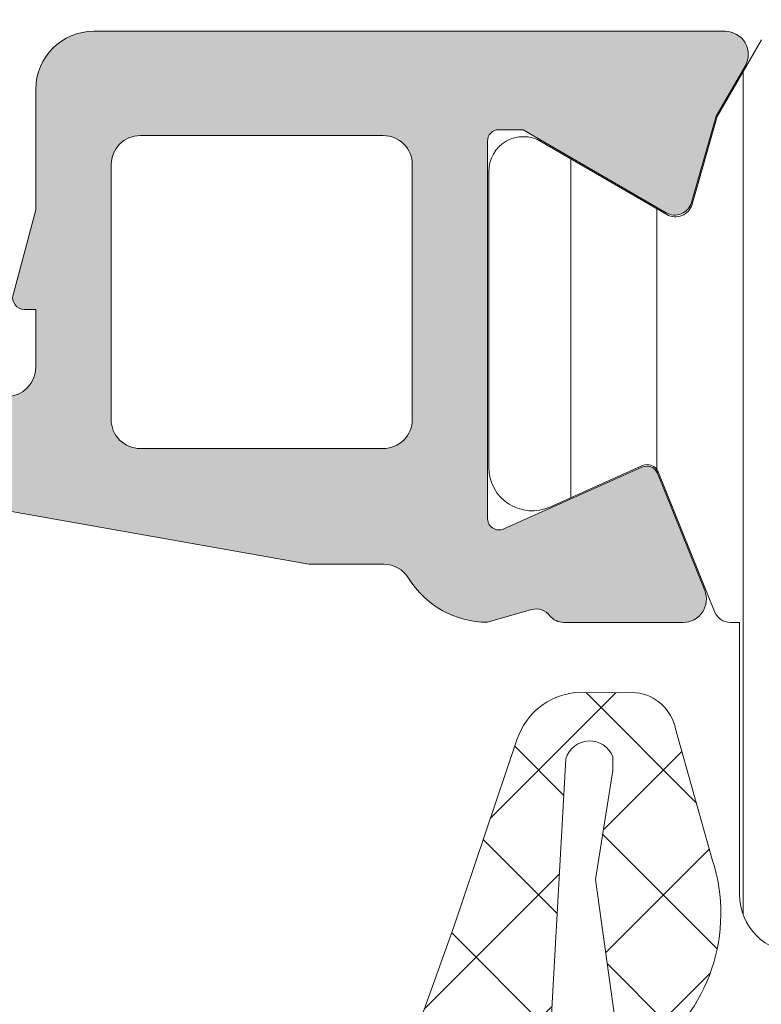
# Model space of a CAD drawing. Header units: millimetres. Extents: x 144573 to 336993, y 74252 to 247042.
# Tile 28 of 256: x 146744 to 146757, y 180509 to 180526. Entities that reach past the tile are written whole.
import ezdxf

# ---------------------------------------------------------------- set-up
doc = ezdxf.new("R2010")
doc.units = ezdxf.units.MM
doc.layers.add('FASÁDA DETAILNÍ', color=255, linetype='Continuous', lineweight=0)
pattern_1 = [(135, (147661.4800355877, 196355.2586091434), (-1.077630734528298, -1.077630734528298), []), (225, (147661.4800355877, 196355.2586091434), (1.077630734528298, -1.077630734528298), [])]

msp = doc.modelspace()

# ---------------------------------------------------------------- hatches: boundary and pattern name
at = {"layer": 'FASÁDA DETAILNÍ'}
h = msp.add_hatch(dxfattribs=at)
h.set_pattern_fill('ANSI37', color=256, scale=0.625, angle=90, style=0)
h.set_pattern_definition([(135, (147661.4800355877, 196355.2586091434), (-1.403165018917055, -1.403165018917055), []), (225, (147661.4800355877, 196355.2586091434), (1.403165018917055, -1.403165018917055), [])])
edge = h.paths.add_edge_path()
edge.add_ellipse((146745.2825155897, 180535.1454342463), major_axis=(-5.039467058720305, 0), ratio=1, start_angle=299.79178446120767, end_angle=355.03553873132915, ccw=False)
edge.add_ellipse((146742.9277153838, 180539.2585187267), major_axis=(-0.3000000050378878, 0), ratio=1, start_angle=270.0006926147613, end_angle=299.7921729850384, ccw=False)
edge.add_line((146742.9277117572, 180539.5585187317), (146743.4619957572, 180539.5585217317))
edge.add_ellipse((146743.4619969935, 180539.258521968), major_axis=(-0.2999997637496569, 0), ratio=1, start_angle=179.9999548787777, end_angle=270.00023610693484, ccw=False)
edge.add_line((146743.7619967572, 180539.2585217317), (146743.7619967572, 180537.7085247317))
edge.add_ellipse((146744.0620073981, 180537.7085323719), major_axis=(-0.3000106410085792, 0), ratio=1, start_angle=0.001459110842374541, end_angle=89.99567605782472)
edge.add_line((146744.0619847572, 180537.4085217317), (146745.4619667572, 180537.4085107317))
edge.add_ellipse((146745.4619639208, 180537.1085208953), major_axis=(-0.2999898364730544, 0), ratio=1, start_angle=180.0003507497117, end_angle=269.9994582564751, ccw=False)
edge.add_line((146745.7619537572, 180537.1085227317), (146745.7619537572, 180535.4085107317))
edge.add_ellipse((146745.4619436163, 180535.4085178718), major_axis=(-0.3000101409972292, 0), ratio=1, start_angle=90.00441943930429, end_angle=179.9986363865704, ccw=False)
edge.add_line((146745.4619667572, 180535.1085077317), (146743.8981357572, 180535.1085187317))
edge.add_ellipse((146743.8652787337, 180534.8073596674), major_axis=(-0.302946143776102, 0), ratio=1, start_angle=-96.22645090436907, end_angle=13.48357731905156)
edge.add_ellipse((146732.5493144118, 180526.1024365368), major_axis=(-14.00076634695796, 0), ratio=1, start_angle=195.301732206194, end_angle=218.0756200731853, ccw=False)
edge.add_ellipse((146746.5415521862, 180529.9091501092), major_axis=(-0.5004721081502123, 0), ratio=1, start_angle=12.91760852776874, end_angle=129.806634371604)
edge.add_line((146746.8619537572, 180529.5246827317), (146746.8619537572, 180537.8079617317))
edge.add_ellipse((146746.3619540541, 180537.8079612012), major_axis=(-0.4999997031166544, 0), ratio=1, start_angle=180.0000607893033, end_angle=240.0000196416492)
edge.add_line((146746.6119537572, 180538.2409737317), (146746.3119537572, 180538.4141797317))
edge.add_ellipse((146746.5619534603, 180538.8471922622), major_axis=(-0.4999997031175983, 0), ratio=1, start_angle=6.078951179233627e-05, end_angle=60.0000196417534, ccw=False)
edge.add_line((146746.0619537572, 180538.8471917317), (146746.0619537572, 180540.4765397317))
edge.add_ellipse((146747.0619531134, 180540.4765405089), major_axis=(-0.9999993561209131, 0), ratio=1, start_angle=-59.949661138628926, end_angle=4.4528618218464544e-05, ccw=False)
edge.add_ellipse((146742.9056263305, 180547.6609212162), major_axis=(-7.300023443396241, 0), ratio=1, start_angle=120.0503545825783, end_angle=168.7144463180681)
edge.add_ellipse((146749.9619633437, 180545.8456891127), major_axis=(-0.3999905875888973, 0), ratio=1, start_angle=255.1470247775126, end_angle=339.4981705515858)
edge.add_ellipse((146743.612865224, 180548.2197560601), major_axis=(-6.37844882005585, 0), ratio=1, start_angle=104.45259778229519, end_angle=159.498125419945, ccw=False)
edge.add_line((146745.2047917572, 180542.0431567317), (146743.7940847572, 180541.6795697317))
edge.add_line((146743.7940847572, 180541.6795697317), (146742.9313837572, 180541.4694567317))
edge.add_ellipse((146744.2619487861, 180536.1328340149), major_axis=(-5.499995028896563, 0), ratio=1, start_angle=-76.00004503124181, end_angle=3.420219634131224e-05)
edge.add_line((146738.7619537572, 180536.1328307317), (146738.7619537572, 180523.7148027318))
edge.add_line((146738.7619537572, 180523.7148027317), (146739.0495727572, 180522.3517457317))
edge.add_ellipse((146738.5603464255, 180522.2485131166), major_axis=(-0.4999993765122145, 0), ratio=1, start_angle=130.2837515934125, end_angle=191.9153007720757, ccw=False)
edge.add_line((146738.8836327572, 180521.8670877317), (146737.0270247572, 180520.2934767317))
edge.add_ellipse((146737.5119542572, 180519.7213377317), major_axis=(-0.749999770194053, 0), ratio=1, start_angle=-49.71629384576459, end_angle=130.2837061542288)
edge.add_line((146737.9968837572, 180519.1491987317), (146740.3085277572, 180521.1084847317))
edge.add_ellipse((146739.6619555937, 180521.8713363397), major_axis=(-0.999999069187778, 0), ratio=1, start_angle=130.2836986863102, end_angle=191.915247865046)
edge.add_line((146740.6404087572, 180522.0778007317), (146740.2619537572, 180523.8713377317))
edge.add_line((146740.2619537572, 180523.8713377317), (146740.2619537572, 180535.5815387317))
h = msp.add_hatch(color=256, dxfattribs=at)
edge = h.paths.add_edge_path(flags=16)
edge.add_line((146746.1581687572, 180518.5586627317), (146750.3579187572, 180518.5586627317))
edge.add_ellipse((146750.3579191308, 180519.0586623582), major_axis=(-0.4999996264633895, 0), ratio=1, start_angle=89.99995719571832, end_angle=180.0000428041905)
edge.add_line((146750.8579187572, 180519.0586627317), (146750.8579187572, 180523.4586867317))
edge.add_ellipse((146750.3579191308, 180523.4586871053), major_axis=(-0.4999996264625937, 0), ratio=1, start_angle=179.9999571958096, end_angle=270.0000428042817)
edge.add_line((146750.3579187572, 180523.9586867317), (146746.1581697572, 180523.9586867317))
edge.add_ellipse((146746.1581702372, 180523.4586862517), major_axis=(-0.5000004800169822, 0), ratio=1, start_angle=270.000055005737, end_angle=359.9999449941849)
edge.add_line((146745.6581697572, 180523.4586867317), (146745.6581687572, 180519.0586627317))
edge.add_ellipse((146746.1581683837, 180519.0586623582), major_axis=(-0.4999996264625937, 0), ratio=1, start_angle=-4.280419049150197e-05, end_angle=90.00004280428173)
edge = h.paths.add_edge_path()
edge.add_line((146749.0715727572, 180516.5602817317), (146742.3085727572, 180517.7600417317))
edge.add_arc((146742.6579171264, 180519.7292933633), 1.999998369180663, 179.9999607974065, 259.9404098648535, ccw=False)
edge.add_line((146740.6579187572, 180519.7292947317), (146740.6579187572, 180523.8942677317))
edge.add_line((146740.6579187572, 180523.8942677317), (146741.1181997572, 180525.6120567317))
edge.add_arc((146741.3113848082, 180525.5602928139), 0.1999999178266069, 90.00001461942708, 164.9999614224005, ccw=False)
edge.add_line((146741.3113847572, 180525.7602927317), (146741.7579187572, 180525.7602927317))
edge.add_arc((146741.7579191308, 180525.2602931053), 0.4999996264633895, -4.280419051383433e-05, 90.00004280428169, ccw=False)
edge.add_line((146742.2579187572, 180525.2602927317), (146742.2579187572, 180519.9602927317))
edge.add_arc((146742.7579183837, 180519.9602923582), 0.4999996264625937, 179.9999571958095, 270.0000428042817)
edge.add_line((146742.7579187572, 180519.4602927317), (146743.8581687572, 180519.4602927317))
edge.add_arc((146743.8581682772, 180519.9602932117), 0.5000004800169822, 270.000055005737, 359.9999449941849)
edge.add_line((146744.3581687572, 180519.9602927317), (146744.3581687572, 180520.9602927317))
edge.add_line((146744.3581687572, 180520.9602927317), (146744.1581687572, 180520.9602927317))
edge.add_arc((146744.1581690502, 180521.160292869), 0.2000001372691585, 164.9999946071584, 269.9999160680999, ccw=False)
edge.add_line((146743.9649837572, 180521.2120567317), (146744.3581697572, 180522.6794447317))
edge.add_line((146744.3581697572, 180522.6794447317), (146744.3581697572, 180524.7602927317))
edge.add_arc((146745.3581707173, 180524.7602917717), 1.000000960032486, 90.00005500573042, 179.9999449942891, ccw=False)
edge.add_line((146745.3581697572, 180525.7602927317), (146756.2576717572, 180525.7602927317))
edge.add_arc((146756.257672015, 180525.3602923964), 0.400000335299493, -29.99991681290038, 90.0000369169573, ccw=False)
edge.add_line((146756.6040827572, 180525.1602927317), (146756.1059167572, 180524.2974447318))
edge.add_line((146756.1059167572, 180524.2974447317), (146755.6780467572, 180522.8052837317))
edge.add_arc((146755.3896679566, 180522.8879751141), 0.300000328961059, 239.8207587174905, 343.9999831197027, ccw=False)
edge.add_line((146755.2388557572, 180522.6286377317), (146752.7732447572, 180524.0603727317))
edge.add_line((146752.7732447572, 180524.0603727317), (146752.3528257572, 180524.0603727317))
edge.add_arc((146752.3493332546, 180523.8688044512), 0.191600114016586, 88.95554997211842, 182.5222218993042)
edge.add_line((146752.1579187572, 180523.8603727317), (146752.1579187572, 180517.3709337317))
edge.add_arc((146752.3570852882, 180517.3526959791), 0.199999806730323, 174.7679954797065, 294.1409481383)
edge.add_line((146752.4388817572, 180517.1701877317), (146754.8225667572, 180518.2385087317))
edge.add_arc((146754.9043635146, 180518.056000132), 0.2000002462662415, 21.973797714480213, 114.14098223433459, ccw=False)
edge.add_line((146755.0898347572, 180518.1308367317), (146755.9061947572, 180516.1076087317))
edge.add_arc((146755.5352528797, 180515.9579356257), 0.3999998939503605, -90.00001754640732, 21.9738178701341, ccw=False)
edge.add_line((146755.5352527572, 180515.5579357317), (146753.4711057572, 180515.5579347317))
edge.add_arc((146753.4711048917, 180515.8579343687), 0.2999996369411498, 217.9049134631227, 270.00016529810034, ccw=False)
edge.add_arc((146752.9976853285, 180515.4893238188), 0.3000002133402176, 37.90465250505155, 105.9998620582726)
edge.add_line((146752.9149947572, 180515.7777027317), (146752.1571057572, 180515.5603807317))
edge.add_arc((146752.1571053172, 180517.1603797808), 1.599999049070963, 211.5923944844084, 270.0000157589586, ccw=False)
edge.add_arc((146750.3683332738, 180516.0602477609), 0.4999999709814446, 31.59233596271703, 89.99845491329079)
edge.add_line((146750.3683467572, 180516.5602477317), (146749.0715727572, 180516.5602817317))
h = msp.add_hatch(dxfattribs=at)
h.set_pattern_fill('ANSI31', color=256, scale=0.468, angle=45, style=0)
h.set_pattern_definition([(90, (147661.4800355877, 196355.2586091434), (-1.4859, 3.33066907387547e-16), [])])
edge = h.paths.add_edge_path(flags=16)
edge.add_line((146758.7504317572, 180523.4104187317), (146757.4670697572, 180521.1877087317))
edge.add_ellipse((146759.1987947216, 180520.1878363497), major_axis=(-1.999654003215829, 0), ratio=1, start_angle=-30.00150144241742, end_angle=29.99995422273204)
edge.add_line((146757.4670427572, 180519.1880107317), (146758.1191707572, 180518.0584927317))
edge.add_ellipse((146760.7172509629, 180519.5584958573), major_axis=(-3.000005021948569, 0), ratio=1, start_angle=30.00001355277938, end_angle=73.99994528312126)
edge.add_line((146759.8903347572, 180516.6747067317), (146763.5613567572, 180515.6220587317))
edge.add_ellipse((146763.6991755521, 180516.1026897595), major_axis=(-0.500000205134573, 0), ratio=1, start_angle=73.99999279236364, end_angle=180.000798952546)
edge.add_line((146764.1991757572, 180516.1026967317), (146764.1990657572, 180523.6604497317))
edge.add_ellipse((146763.6990659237, 180523.6604398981), major_axis=(-0.4999998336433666, 0), ratio=1, start_angle=180.0011268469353, end_angle=270.0008212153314)
edge.add_line((146763.6990587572, 180524.1604397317), (146760.0494097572, 180524.1603837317))
edge.add_ellipse((146760.0494492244, 180522.6603844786), major_axis=(-1.49999925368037, 0), ratio=1, start_angle=270.0015075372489, end_angle=329.9984727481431)
edge = h.paths.add_edge_path(flags=16)
edge.add_line((146765.7990677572, 180523.6604677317), (146765.7991947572, 180515.3571377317))
edge.add_ellipse((146766.2991950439, 180515.3571459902), major_axis=(-0.5000002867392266, 0), ratio=1, start_angle=0.0009463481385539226, end_angle=74.00005606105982)
edge.add_line((146766.1613767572, 180514.8765147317), (146772.1141387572, 180513.1695877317))
edge.add_ellipse((146772.2519577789, 180513.6502184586), major_axis=(-0.4999999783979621, 0), ratio=1, start_angle=73.99995831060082, end_angle=180.0009480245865)
edge.add_line((146772.7519577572, 180513.6502267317), (146772.7517877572, 180523.6605807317))
edge.add_ellipse((146772.2517875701, 180523.6605685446), major_axis=(-0.5000001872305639, 0), ratio=1, start_angle=180.0013965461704, end_angle=270.0008952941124)
edge.add_line((146772.2517797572, 180524.1605687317), (146766.2990597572, 180524.1604787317))
edge.add_ellipse((146766.2990680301, 180523.6604784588), major_axis=(-0.5000002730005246, 0), ratio=1, start_angle=-89.99905199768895, end_angle=0.001229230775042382)
edge = h.paths.add_edge_path(flags=16)
edge.add_line((146780.1160917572, 180513.1114317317), (146781.9499807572, 180516.2878217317))
edge.add_ellipse((146779.3519010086, 180517.7878215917), major_axis=(-3.000002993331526, 0), ratio=1, start_angle=150.0000360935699, end_angle=210.001491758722)
edge.add_line((146781.9499407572, 180519.2878907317), (146779.5694457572, 180523.4107737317))
edge.add_ellipse((146778.2704274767, 180522.6607380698), major_axis=(-1.500000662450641, 0), ratio=1, start_angle=210.001558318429, end_angle=270.0015171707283)
edge.add_line((146778.2703877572, 180524.1607387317), (146774.8517737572, 180524.1606477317))
edge.add_ellipse((146774.8517872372, 180523.6606482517), major_axis=(-0.4999994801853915, 0), ratio=1, start_angle=-89.99845530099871, end_angle=0.001434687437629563)
edge.add_line((146774.3517877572, 180523.6606357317), (146774.3519687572, 180513.3613207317))
edge.add_ellipse((146775.351969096, 180513.3613390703), major_axis=(-1.000000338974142, 0), ratio=1, start_angle=0.001050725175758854, end_angle=90.00152757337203)
edge.add_line((146775.3519957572, 180512.3613387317), (146778.8170937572, 180512.3614317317))
edge.add_ellipse((146778.817053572, 180513.8614318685), major_axis=(-1.500000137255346, 0), ratio=1, start_angle=90.00153496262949, end_angle=149.9999969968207)
edge = h.paths.add_edge_path()
edge.add_line((146781.9638977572, 180510.7615637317), (146775.4108347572, 180510.7613417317))
edge.add_arc((146775.4106678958, 180515.7613394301), 4.999997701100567, 253.9999762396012, 270.00191209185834, ccw=False)
edge.add_line((146774.0324797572, 180510.9550337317), (146759.1460617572, 180515.2236447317))
edge.add_arc((146759.008243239, 180514.7430143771), 0.4999994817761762, 74.0000020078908, 180.0000739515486)
edge.add_line((146758.5082437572, 180514.7430137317), (146758.5082437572, 180510.8596397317))
edge.add_arc((146757.5082437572, 180510.8596197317), 1.0000000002, -179.9988540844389, 0.0011459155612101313, ccw=False)
edge.add_line((146756.5082437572, 180510.8595997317), (146756.5080557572, 180515.5579357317))
edge.add_line((146756.5080557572, 180515.5579357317), (146756.3520037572, 180515.5579357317))
edge.add_arc((146756.3520031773, 180515.8579357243), 0.2999999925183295, 201.9738458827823, 270.0001107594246, ccw=False)
edge.add_line((146756.0737967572, 180515.7456807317), (146755.1006097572, 180518.1575827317))
edge.add_arc((146754.9151385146, 180518.082746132), 0.2000002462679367, 21.97379771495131, 114.1409822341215)
edge.add_line((146754.8333417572, 180518.2652547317), (146753.2346567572, 180517.5487547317))
edge.add_arc((146752.9279184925, 180518.2331604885), 0.7499997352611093, 179.999981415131, 294.14105846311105, ccw=False)
edge.add_line((146752.1779187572, 180518.2331607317), (146752.1779187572, 180523.3407097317))
edge.add_arc((146752.7779185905, 180523.3407096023), 0.5999998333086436, 59.85707513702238, 179.9999876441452, ccw=False)
edge.add_line((146753.0792137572, 180523.8595747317), (146755.2511707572, 180522.5983587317))
edge.add_arc((146755.4018190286, 180522.8577913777), 0.3000003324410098, 239.8569693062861, 343.9999309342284)
edge.add_line((146755.6901977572, 180522.7750997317), (146756.1244647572, 180524.2895717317))
edge.add_line((146756.1244647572, 180524.2895717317), (146756.8870127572, 180525.6103437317))
edge.add_arc((146757.1468198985, 180525.4603429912), 0.2999999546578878, 87.5366952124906, 149.9998316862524, ccw=False)
edge.add_line((146757.1597137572, 180525.7600657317), (146781.1493677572, 180525.7600657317))
edge.add_arc((146781.16932243, 180525.4607300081), 0.3000001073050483, 30.000147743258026, 93.81387623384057, ccw=False)
edge.add_line((146781.4291297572, 180525.6107307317), (146782.1916977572, 180524.2899247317))
edge.add_line((146782.1916977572, 180524.2899247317), (146782.6259647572, 180522.7754537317))
edge.add_arc((146782.9143438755, 180522.8581448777), 0.3000005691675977, 195.9999567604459, 300.1429183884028)
edge.add_line((146783.0649917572, 180522.5987117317), (146785.2369477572, 180523.8599277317))
edge.add_arc((146785.5382434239, 180523.3410623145), 0.6000003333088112, 3.984309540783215e-05, 120.14295234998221, ccw=False)
edge.add_line((146786.1382437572, 180523.3410627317), (146786.1382437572, 180513.4374627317))
edge.add_arc((146785.3882436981, 180513.4374619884), 0.7500000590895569, -114.14102026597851, 5.678219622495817e-05, ccw=False)
edge.add_line((146785.0815057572, 180512.7530557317), (146783.4828207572, 180513.4695557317))
edge.add_arc((146783.4010239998, 180513.2870471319), 0.2000002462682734, 65.85901776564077, 158.026202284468)
edge.add_line((146783.2155527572, 180513.3618837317), (146782.2420937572, 180510.9493087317))
edge.add_arc((146781.963887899, 180511.0615628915), 0.2999991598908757, 270.0018827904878, 338.0262614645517, ccw=False)
h = msp.add_hatch(dxfattribs=at)
h.set_pattern_fill('ANSI37', color=256, scale=0.48, angle=90, style=0)
h.set_pattern_definition(pattern_1)
edge = h.paths.add_edge_path(flags=16)
edge.add_line((146755.2606767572, 180495.0942249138), (146755.3604207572, 180493.7013709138))
edge.add_arc((146754.7619538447, 180493.6585134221), 0.5999995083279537, -90.00000835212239, 4.096080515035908, ccw=False)
edge.add_arc((146754.7619536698, 180493.6585134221), 0.5999995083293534, 175.9039194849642, 270.0000083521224, ccw=False)
edge.add_line((146754.1634867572, 180493.7013709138), (146754.2632307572, 180495.0942249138))
edge.add_arc((146754.7619537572, 180495.0585104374), 0.5000001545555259, 4.096064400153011, 175.9039355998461, ccw=False)
edge = h.paths.add_edge_path(flags=16)
edge.add_arc((146753.1619571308, 180498.2585185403), 0.4999996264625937, -90.00004280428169, 4.280419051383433e-05, ccw=False)
edge.add_line((146753.1619567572, 180497.7585189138), (146749.5682717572, 180497.7585189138))
edge.add_arc((146749.5682717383, 180498.2585192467), 0.5000003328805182, 156.7819733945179, 270.0000021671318, ccw=False)
edge.add_line((146749.1087657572, 180498.4556349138), (146751.8246437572, 180504.7867369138))
edge.add_arc((146752.2841491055, 180504.5896209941), 0.4999998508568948, 87.49988936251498, 156.7819182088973, ccw=False)
edge.add_line((146752.3059597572, 180505.0891449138), (146753.1837667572, 180505.0508189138))
edge.add_arc((146753.1619572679, 180504.5512953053), 0.49999948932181, -4.4856929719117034e-05, 87.50002088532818, ccw=False)
edge.add_line((146753.6619567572, 180504.5512949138), (146753.6619567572, 180498.2585189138))
edge = h.paths.add_edge_path(flags=16)
edge.add_line((146778.7158757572, 180503.6666809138), (146782.8645457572, 180494.7698279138))
edge.add_arc((146782.4113920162, 180494.5585187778), 0.4999998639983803, -90.00002967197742, 25.000007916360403, ccw=False)
edge.add_line((146782.4113917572, 180494.0585189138), (146773.0619567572, 180494.0585189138))
edge.add_arc((146773.0619563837, 180494.5585185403), 0.4999996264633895, 179.9999571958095, 270.0000428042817, ccw=False)
edge.add_line((146772.5619567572, 180494.5585189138), (146772.5619567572, 180503.6824419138))
edge.add_arc((146773.0619568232, 180503.6824417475), 0.5000000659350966, 87.49997275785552, 179.9999809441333, ccw=False)
edge.add_line((146773.0837667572, 180504.1819659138), (146778.2845307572, 180503.9548959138))
edge.add_arc((146778.262721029, 180503.455370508), 0.500001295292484, 25.000091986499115, 87.50000252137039, ccw=False)
edge = h.paths.add_edge_path(flags=16)
edge.add_arc((146769.8619571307, 180494.5585185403), 0.4999996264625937, -90.00004280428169, 4.280419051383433e-05, ccw=False)
edge.add_line((146769.8619567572, 180494.0585189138), (146762.6619567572, 180494.0585189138))
edge.add_arc((146762.6619563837, 180494.5585185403), 0.4999996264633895, 179.9999571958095, 270.0000428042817, ccw=False)
edge.add_line((146762.1619567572, 180494.5585189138), (146762.1619567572, 180495.7585189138))
edge.add_arc((146760.1619582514, 180495.758520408), 1.999998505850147, 359.9999571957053, 450.0000428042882)
edge.add_line((146760.1619567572, 180497.7585189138), (146756.3619567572, 180497.7585189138))
edge.add_arc((146756.3619563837, 180498.2585185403), 0.4999996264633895, 179.9999571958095, 270.0000428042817, ccw=False)
edge.add_line((146755.8619567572, 180498.2585189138), (146755.8619567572, 180504.4115799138))
edge.add_arc((146756.3619568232, 180504.4115797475), 0.5000000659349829, 87.49997275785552, 179.9999809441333, ccw=False)
edge.add_line((146756.3837667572, 180504.9111039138), (146761.8837667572, 180504.6709689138))
edge.add_arc((146761.8619572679, 180504.1714453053), 0.49999948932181, -4.4856929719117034e-05, 87.50002088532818, ccw=False)
edge.add_line((146762.3619567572, 180504.1714449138), (146762.3619567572, 180498.8585189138))
edge.add_arc((146763.4619567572, 180498.8585189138), 1.100000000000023, 180, 360)
edge.add_line((146764.5619567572, 180498.8585189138), (146764.5619567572, 180504.0317299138))
edge.add_arc((146765.0619568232, 180504.0317297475), 0.5000000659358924, 87.49997275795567, 179.9999809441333, ccw=False)
edge.add_line((146765.0837667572, 180504.5312539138), (146769.8837667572, 180504.3216809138))
edge.add_arc((146769.8619572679, 180503.8221573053), 0.4999994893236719, -4.4856929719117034e-05, 87.50002088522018, ccw=False)
edge.add_line((146770.3619567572, 180503.8221569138), (146770.3619567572, 180494.5585189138))
edge = h.paths.add_edge_path()
edge.add_line((146785.0750097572, 180495.9449759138), (146780.9771607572, 180504.7328419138))
edge.add_ellipse((146778.258235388, 180503.4649844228), major_axis=(-3.000002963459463, 0), ratio=1, start_angle=205.0000306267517, end_angle=267.4999411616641)
edge.add_line((146778.3890967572, 180506.4621319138), (146777.7401467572, 180506.4904659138))
edge.add_ellipse((146777.7619562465, 180506.9899895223), major_axis=(-0.49999948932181, 0), ratio=1, start_angle=-4.4856929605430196e-05, end_angle=87.50002088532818, ccw=False)
edge.add_line((146777.2619567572, 180506.9899899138), (146777.2619567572, 180507.9585189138))
edge.add_ellipse((146777.1619568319, 180507.9585189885), major_axis=(-0.09999992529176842, 0), ratio=1, start_angle=179.9999571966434, end_angle=270.0000428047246)
edge.add_line((146777.1619567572, 180508.0585189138), (146776.5619567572, 180508.0585189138))
edge.add_ellipse((146776.5619566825, 180507.9585189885), major_axis=(-0.09999992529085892, 0), ratio=1, start_angle=-90.00004280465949, end_angle=4.280439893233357e-05)
edge.add_line((146776.4619567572, 180507.9585189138), (146776.4619567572, 180507.0554809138))
edge.add_ellipse((146775.9619566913, 180507.0554810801), major_axis=(-0.5000000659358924, 0), ratio=1, start_angle=87.49997275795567, end_angle=179.9999809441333, ccw=False)
edge.add_line((146775.9401467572, 180506.5559569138), (146767.0398527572, 180506.9497949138))
edge.add_ellipse((146767.0619568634, 180507.4493061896), major_axis=(-0.5000001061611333, 0), ratio=1, start_angle=-8.298715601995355e-05, end_angle=87.46623077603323, ccw=False)
edge.add_line((146766.5619567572, 180507.4493069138), (146766.5619567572, 180508.0585189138))
edge.add_ellipse((146766.4619568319, 180508.0585189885), major_axis=(-0.09999992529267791, 0), ratio=1, start_angle=179.9999571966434, end_angle=270.0000428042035)
edge.add_line((146766.4619567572, 180508.1585189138), (146765.8619567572, 180508.1585189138))
edge.add_ellipse((146765.8619566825, 180508.0585189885), major_axis=(-0.0999999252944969, 0), ratio=1, start_angle=-90.00004280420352, end_angle=4.280335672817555e-05)
edge.add_line((146765.7619567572, 180508.0585189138), (146765.7619567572, 180507.5289569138))
edge.add_ellipse((146765.2619562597, 180507.5289566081), major_axis=(-0.5000004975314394, 0), ratio=1, start_angle=87.46630200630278, end_angle=180.0000350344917, ccw=False)
edge.add_line((146765.2398527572, 180507.0294449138), (146753.6996277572, 180507.5401009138))
edge.add_ellipse((146753.7214372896, 180508.0396255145), major_axis=(-0.5000004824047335, 0), ratio=1, start_angle=-3.2170573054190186, end_angle=87.50002091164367, ccw=False)
edge.add_line((146753.2222247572, 180508.0676849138), (146753.5107877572, 180513.2014279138))
edge.add_ellipse((146753.9212057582, 180513.0858724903), major_axis=(-0.4263754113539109, 0), ratio=1, start_angle=200.758972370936, end_angle=344.2751455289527, ccw=False)
edge.add_line((146754.3199007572, 180513.2369959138), (146754.3186607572, 180513.0043929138))
edge.add_line((146754.3186607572, 180513.0043929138), (146754.0205227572, 180511.1218139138))
edge.add_line((146754.0205227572, 180511.1218139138), (146754.4209487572, 180508.2725289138))
edge.add_ellipse((146754.7180293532, 180508.3142795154), major_axis=(-0.2999999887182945, 0), ratio=1, start_angle=7.999744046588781, end_angle=124.5977463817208)
edge.add_ellipse((146753.1849159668, 180510.536850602), major_axis=(-3.000047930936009, 0), ratio=1, start_angle=124.597641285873, end_angle=198.0084245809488)
edge.add_line((146756.0379947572, 180511.4643359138), (146755.4044187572, 180513.7192269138))
edge.add_ellipse((146754.6292062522, 180513.5582973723), major_axis=(-0.7917403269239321, 0), ratio=1, start_angle=191.7276897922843, end_angle=263.2016537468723)
edge.add_line((146754.7229287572, 180514.3444709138), (146753.6647187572, 180514.3456919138))
edge.add_ellipse((146753.7938429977, 180513.1666056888), major_axis=(-1.186135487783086, 0), ratio=1, start_angle=276.2496781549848, end_angle=341.3444235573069)
edge.add_line((146752.6700287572, 180513.5460249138), (146751.5756957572, 180510.3046849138))
edge.add_line((146751.5756957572, 180510.3046849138), (146748.6859177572, 180502.2548899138))
edge.add_line((146748.6859177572, 180502.2548899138), (146744.3531087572, 180492.3570129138))
edge.add_ellipse((146744.8121177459, 180492.1587428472), major_axis=(-0.5000002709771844, 0), ratio=1, start_angle=-23.36204948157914, end_angle=89.93342362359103)
edge.add_line((146744.8115367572, 180491.6587429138), (146745.3582377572, 180491.6581079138))
edge.add_ellipse((146745.3588180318, 180492.1581080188), major_axis=(-0.5000004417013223, 0), ratio=1, start_angle=89.93350548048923, end_angle=156.0791754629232)
edge.add_line((146745.8158717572, 180491.9553709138), (146747.2176277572, 180495.1593739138))
edge.add_ellipse((146748.1337688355, 180494.7585195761), major_axis=(-0.9999993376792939, 0), ratio=1, start_angle=269.99994718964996, end_angle=336.36838527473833, ccw=False)
edge.add_line((146748.1337697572, 180495.7585189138), (146753.3617117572, 180495.7585189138))
edge.add_line((146753.3617117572, 180495.7585189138), (146753.3617207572, 180493.9590399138))
edge.add_line((146753.3617207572, 180493.9590399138), (146752.8469197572, 180493.8210979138))
edge.add_ellipse((146752.9616850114, 180493.5439438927), major_axis=(-0.2999756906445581, 0), ratio=1, start_angle=-67.50629973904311, end_angle=22.50356669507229)
edge.add_line((146752.6845507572, 180493.4291309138), (146753.5337177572, 180492.1590039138))
edge.add_ellipse((146754.3995819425, 180492.6587246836), major_axis=(-0.9997207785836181, 0), ratio=1, start_angle=29.99076069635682, end_angle=90.00761184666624)
edge.add_line((146754.3997147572, 180491.6590039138), (146755.1240757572, 180491.6590349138))
edge.add_ellipse((146755.1238677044, 180492.6587727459), major_axis=(-0.9997378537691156, 0), ratio=1, start_angle=90.01192367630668, end_angle=150.0086750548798)
edge.add_line((146755.9897417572, 180492.1590349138), (146756.8389087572, 180493.4291309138))
edge.add_ellipse((146756.561761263, 180493.5439428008), major_axis=(-0.2999875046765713, 0), ratio=1, start_angle=157.4975938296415, end_angle=247.5013961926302)
edge.add_line((146756.6765547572, 180493.8210979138), (146756.1617387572, 180493.9590699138))
edge.add_line((146756.1617387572, 180493.9590699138), (146756.1617307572, 180495.7585189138))
edge.add_line((146756.1617307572, 180495.7585189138), (146759.3619577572, 180495.7585189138))
edge.add_ellipse((146759.3619579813, 180495.4585191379), major_axis=(-0.2999997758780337, 0), ratio=1, start_angle=179.9999571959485, end_angle=270.00004280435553, ccw=False)
edge.add_line((146759.6619577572, 180495.4585189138), (146759.6619577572, 180492.1585229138))
edge.add_ellipse((146760.1619573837, 180492.1585225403), major_axis=(-0.4999996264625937, 0), ratio=1, start_angle=-4.280419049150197e-05, end_angle=90.00004280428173)
edge.add_line((146760.1619577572, 180491.6585229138), (146787.0595797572, 180491.6585229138))
edge.add_line((146787.0595797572, 180491.6585229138), (146787.9546977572, 180493.2089149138))
edge.add_ellipse((146787.5216852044, 180493.4589149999), major_axis=(-0.4999999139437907, 0), ratio=1, start_angle=149.999982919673, end_angle=269.9999366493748)
edge.add_line((146787.5216857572, 180493.9589149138), (146787.5216857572, 180495.6562859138))
edge.add_line((146787.5216857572, 180495.6562859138), (146785.5281637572, 180495.6562859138))
edge.add_ellipse((146785.5281634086, 180496.1562861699), major_axis=(-0.500000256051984, 0), ratio=1, start_angle=25.000128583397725, end_angle=90.00003995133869, ccw=False)
h = msp.add_hatch(dxfattribs=at)
h.set_pattern_fill('ANSI37', color=256, scale=0.48, angle=90, style=0)
h.set_pattern_definition(pattern_1)
edge = h.paths.add_edge_path(flags=16)
edge.add_line((146755.2606767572, 180495.0942247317), (146755.3604207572, 180493.7013707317))
edge.add_arc((146754.7619538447, 180493.6585132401), 0.5999995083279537, -90.00000835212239, 4.096080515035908, ccw=False)
edge.add_arc((146754.7619536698, 180493.6585132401), 0.5999995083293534, 175.9039194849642, 270.0000083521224, ccw=False)
edge.add_line((146754.1634867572, 180493.7013707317), (146754.2632307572, 180495.0942247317))
edge.add_arc((146754.7619537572, 180495.0585102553), 0.5000001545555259, 4.096064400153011, 175.9039355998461, ccw=False)
edge = h.paths.add_edge_path(flags=16)
edge.add_arc((146753.1619571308, 180498.2585183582), 0.4999996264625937, -90.00004280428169, 4.280419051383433e-05, ccw=False)
edge.add_line((146753.1619567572, 180497.7585187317), (146749.5682717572, 180497.7585187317))
edge.add_arc((146749.5682717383, 180498.2585190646), 0.5000003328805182, 156.7819733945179, 270.0000021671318, ccw=False)
edge.add_line((146749.1087657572, 180498.4556347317), (146751.8246437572, 180504.7867367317))
edge.add_arc((146752.2841491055, 180504.5896208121), 0.4999998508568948, 87.49988936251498, 156.7819182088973, ccw=False)
edge.add_line((146752.3059597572, 180505.0891447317), (146753.1837667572, 180505.0508187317))
edge.add_arc((146753.1619572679, 180504.5512951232), 0.49999948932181, -4.4856929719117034e-05, 87.50002088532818, ccw=False)
edge.add_line((146753.6619567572, 180504.5512947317), (146753.6619567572, 180498.2585187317))
edge = h.paths.add_edge_path(flags=16)
edge.add_line((146778.7158757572, 180503.6666807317), (146782.8645457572, 180494.7698277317))
edge.add_arc((146782.4113920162, 180494.5585185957), 0.4999998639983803, -90.00002967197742, 25.000007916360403, ccw=False)
edge.add_line((146782.4113917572, 180494.0585187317), (146773.0619567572, 180494.0585187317))
edge.add_arc((146773.0619563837, 180494.5585183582), 0.4999996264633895, 179.9999571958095, 270.0000428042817, ccw=False)
edge.add_line((146772.5619567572, 180494.5585187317), (146772.5619567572, 180503.6824417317))
edge.add_arc((146773.0619568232, 180503.6824415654), 0.5000000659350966, 87.49997275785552, 179.9999809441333, ccw=False)
edge.add_line((146773.0837667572, 180504.1819657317), (146778.2845307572, 180503.9548957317))
edge.add_arc((146778.262721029, 180503.4553703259), 0.500001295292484, 25.000091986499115, 87.50000252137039, ccw=False)
edge = h.paths.add_edge_path(flags=16)
edge.add_arc((146769.8619571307, 180494.5585183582), 0.4999996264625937, -90.00004280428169, 4.280419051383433e-05, ccw=False)
edge.add_line((146769.8619567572, 180494.0585187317), (146762.6619567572, 180494.0585187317))
edge.add_arc((146762.6619563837, 180494.5585183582), 0.4999996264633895, 179.9999571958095, 270.0000428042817, ccw=False)
edge.add_line((146762.1619567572, 180494.5585187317), (146762.1619567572, 180495.7585187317))
edge.add_arc((146760.1619582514, 180495.7585202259), 1.999998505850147, 359.9999571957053, 450.0000428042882)
edge.add_line((146760.1619567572, 180497.7585187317), (146756.3619567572, 180497.7585187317))
edge.add_arc((146756.3619563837, 180498.2585183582), 0.4999996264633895, 179.9999571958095, 270.0000428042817, ccw=False)
edge.add_line((146755.8619567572, 180498.2585187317), (146755.8619567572, 180504.4115797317))
edge.add_arc((146756.3619568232, 180504.4115795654), 0.5000000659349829, 87.49997275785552, 179.9999809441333, ccw=False)
edge.add_line((146756.3837667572, 180504.9111037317), (146761.8837667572, 180504.6709687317))
edge.add_arc((146761.8619572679, 180504.1714451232), 0.49999948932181, -4.4856929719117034e-05, 87.50002088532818, ccw=False)
edge.add_line((146762.3619567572, 180504.1714447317), (146762.3619567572, 180498.8585187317))
edge.add_arc((146763.4619567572, 180498.8585187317), 1.100000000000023, 180, 360)
edge.add_line((146764.5619567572, 180498.8585187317), (146764.5619567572, 180504.0317297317))
edge.add_arc((146765.0619568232, 180504.0317295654), 0.5000000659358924, 87.49997275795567, 179.9999809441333, ccw=False)
edge.add_line((146765.0837667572, 180504.5312537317), (146769.8837667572, 180504.3216807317))
edge.add_arc((146769.8619572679, 180503.8221571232), 0.4999994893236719, -4.4856929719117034e-05, 87.50002088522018, ccw=False)
edge.add_line((146770.3619567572, 180503.8221567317), (146770.3619567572, 180494.5585187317))
edge = h.paths.add_edge_path()
edge.add_line((146785.0750097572, 180495.9449757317), (146780.9771607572, 180504.7328417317))
edge.add_ellipse((146778.258235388, 180503.4649842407), major_axis=(-3.000002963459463, 0), ratio=1, start_angle=205.0000306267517, end_angle=267.4999411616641)
edge.add_line((146778.3890967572, 180506.4621317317), (146777.7401467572, 180506.4904657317))
edge.add_ellipse((146777.7619562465, 180506.9899893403), major_axis=(-0.49999948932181, 0), ratio=1, start_angle=-4.4856929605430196e-05, end_angle=87.50002088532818, ccw=False)
edge.add_line((146777.2619567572, 180506.9899897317), (146777.2619567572, 180507.9585187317))
edge.add_ellipse((146777.1619568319, 180507.9585188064), major_axis=(-0.09999992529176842, 0), ratio=1, start_angle=179.9999571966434, end_angle=270.0000428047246)
edge.add_line((146777.1619567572, 180508.0585187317), (146776.5619567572, 180508.0585187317))
edge.add_ellipse((146776.5619566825, 180507.9585188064), major_axis=(-0.09999992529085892, 0), ratio=1, start_angle=-90.00004280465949, end_angle=4.280439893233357e-05)
edge.add_line((146776.4619567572, 180507.9585187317), (146776.4619567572, 180507.0554807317))
edge.add_ellipse((146775.9619566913, 180507.055480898), major_axis=(-0.5000000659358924, 0), ratio=1, start_angle=87.49997275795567, end_angle=179.9999809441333, ccw=False)
edge.add_line((146775.9401467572, 180506.5559567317), (146767.0398527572, 180506.9497947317))
edge.add_ellipse((146767.0619568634, 180507.4493060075), major_axis=(-0.5000001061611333, 0), ratio=1, start_angle=-8.298715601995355e-05, end_angle=87.46623077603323, ccw=False)
edge.add_line((146766.5619567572, 180507.4493067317), (146766.5619567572, 180508.0585187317))
edge.add_ellipse((146766.4619568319, 180508.0585188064), major_axis=(-0.09999992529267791, 0), ratio=1, start_angle=179.9999571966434, end_angle=270.0000428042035)
edge.add_line((146766.4619567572, 180508.1585187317), (146765.8619567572, 180508.1585187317))
edge.add_ellipse((146765.8619566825, 180508.0585188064), major_axis=(-0.0999999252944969, 0), ratio=1, start_angle=-90.00004280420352, end_angle=4.280335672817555e-05)
edge.add_line((146765.7619567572, 180508.0585187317), (146765.7619567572, 180507.5289567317))
edge.add_ellipse((146765.2619562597, 180507.528956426), major_axis=(-0.5000004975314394, 0), ratio=1, start_angle=87.46630200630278, end_angle=180.0000350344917, ccw=False)
edge.add_line((146765.2398527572, 180507.0294447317), (146753.6996277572, 180507.5401007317))
edge.add_ellipse((146753.7214372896, 180508.0396253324), major_axis=(-0.5000004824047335, 0), ratio=1, start_angle=-3.2170573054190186, end_angle=87.50002091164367, ccw=False)
edge.add_line((146753.2222247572, 180508.0676847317), (146753.5107877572, 180513.2014277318))
edge.add_ellipse((146753.9212057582, 180513.0858723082), major_axis=(-0.4263754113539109, 0), ratio=1, start_angle=200.758972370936, end_angle=344.2751455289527, ccw=False)
edge.add_line((146754.3199007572, 180513.2369957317), (146754.3186607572, 180513.0043927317))
edge.add_line((146754.3186607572, 180513.0043927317), (146754.0205227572, 180511.1218137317))
edge.add_line((146754.0205227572, 180511.1218137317), (146754.4209487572, 180508.2725287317))
edge.add_ellipse((146754.7180293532, 180508.3142793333), major_axis=(-0.2999999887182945, 0), ratio=1, start_angle=7.999744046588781, end_angle=124.5977463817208)
edge.add_ellipse((146753.1849159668, 180510.5368504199), major_axis=(-3.000047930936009, 0), ratio=1, start_angle=124.597641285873, end_angle=198.0084245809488)
edge.add_line((146756.0379947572, 180511.4643357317), (146755.4044187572, 180513.7192267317))
edge.add_ellipse((146754.6292062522, 180513.5582971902), major_axis=(-0.7917403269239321, 0), ratio=1, start_angle=191.7276897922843, end_angle=263.2016537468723)
edge.add_line((146754.7229287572, 180514.3444707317), (146753.6647187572, 180514.3456917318))
edge.add_ellipse((146753.7938429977, 180513.1666055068), major_axis=(-1.186135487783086, 0), ratio=1, start_angle=276.2496781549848, end_angle=341.3444235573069)
edge.add_line((146752.6700287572, 180513.5460247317), (146751.5756957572, 180510.3046847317))
edge.add_line((146751.5756957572, 180510.3046847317), (146748.6859177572, 180502.2548897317))
edge.add_line((146748.6859177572, 180502.2548897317), (146744.3531087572, 180492.3570127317))
edge.add_ellipse((146744.8121177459, 180492.1587426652), major_axis=(-0.5000002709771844, 0), ratio=1, start_angle=-23.36204948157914, end_angle=89.93342362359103)
edge.add_line((146744.8115367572, 180491.6587427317), (146745.3582377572, 180491.6581077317))
edge.add_ellipse((146745.3588180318, 180492.1581078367), major_axis=(-0.5000004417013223, 0), ratio=1, start_angle=89.93350548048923, end_angle=156.0791754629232)
edge.add_line((146745.8158717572, 180491.9553707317), (146747.2176277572, 180495.1593737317))
edge.add_ellipse((146748.1337688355, 180494.7585193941), major_axis=(-0.9999993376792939, 0), ratio=1, start_angle=269.99994718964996, end_angle=336.36838527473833, ccw=False)
edge.add_line((146748.1337697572, 180495.7585187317), (146753.3617117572, 180495.7585187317))
edge.add_line((146753.3617117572, 180495.7585187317), (146753.3617207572, 180493.9590397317))
edge.add_line((146753.3617207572, 180493.9590397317), (146752.8469197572, 180493.8210977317))
edge.add_ellipse((146752.9616850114, 180493.5439437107), major_axis=(-0.2999756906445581, 0), ratio=1, start_angle=-67.50629973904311, end_angle=22.50356669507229)
edge.add_line((146752.6845507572, 180493.4291307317), (146753.5337177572, 180492.1590037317))
edge.add_ellipse((146754.3995819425, 180492.6587245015), major_axis=(-0.9997207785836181, 0), ratio=1, start_angle=29.99076069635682, end_angle=90.00761184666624)
edge.add_line((146754.3997147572, 180491.6590037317), (146755.1240757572, 180491.6590347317))
edge.add_ellipse((146755.1238677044, 180492.6587725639), major_axis=(-0.9997378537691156, 0), ratio=1, start_angle=90.01192367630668, end_angle=150.0086750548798)
edge.add_line((146755.9897417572, 180492.1590347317), (146756.8389087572, 180493.4291307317))
edge.add_ellipse((146756.561761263, 180493.5439426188), major_axis=(-0.2999875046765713, 0), ratio=1, start_angle=157.4975938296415, end_angle=247.5013961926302)
edge.add_line((146756.6765547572, 180493.8210977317), (146756.1617387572, 180493.9590697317))
edge.add_line((146756.1617387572, 180493.9590697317), (146756.1617307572, 180495.7585187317))
edge.add_line((146756.1617307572, 180495.7585187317), (146759.3619577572, 180495.7585187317))
edge.add_ellipse((146759.3619579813, 180495.4585189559), major_axis=(-0.2999997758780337, 0), ratio=1, start_angle=179.9999571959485, end_angle=270.00004280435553, ccw=False)
edge.add_line((146759.6619577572, 180495.4585187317), (146759.6619577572, 180492.1585227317))
edge.add_ellipse((146760.1619573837, 180492.1585223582), major_axis=(-0.4999996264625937, 0), ratio=1, start_angle=-4.280419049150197e-05, end_angle=90.00004280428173)
edge.add_line((146760.1619577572, 180491.6585227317), (146787.0595797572, 180491.6585227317))
edge.add_line((146787.0595797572, 180491.6585227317), (146787.9546977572, 180493.2089147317))
edge.add_ellipse((146787.5216852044, 180493.4589148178), major_axis=(-0.4999999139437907, 0), ratio=1, start_angle=149.999982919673, end_angle=269.9999366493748)
edge.add_line((146787.5216857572, 180493.9589147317), (146787.5216857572, 180495.6562857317))
edge.add_line((146787.5216857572, 180495.6562857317), (146785.5281637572, 180495.6562857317))
edge.add_ellipse((146785.5281634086, 180496.1562859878), major_axis=(-0.500000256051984, 0), ratio=1, start_angle=25.000128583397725, end_angle=90.00003995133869, ccw=False)

# ---------------------------------------------------------------- linework, layer by layer
for points in [[(146743.8581687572, 180519.4602927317, 0.414213), (146744.3581687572, 180519.9602927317), (146744.3581687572, 180520.9602927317), (146744.1581687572, 180520.9602927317), (146744.1581687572, 180520.9602927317, -0.493145), (146743.9649837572, 180521.2120567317), (146744.3581697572, 180522.6794447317), (146744.3581697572, 180524.7602927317), (146744.3581697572, 180524.7602927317, -0.414213), (146745.3581697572, 180525.7602927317), (146756.2576717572, 180525.7602927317), (146756.2576717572, 180525.7602927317, -0.57735), (146756.6040827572, 180525.1602927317), (146756.1059167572, 180524.2974447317), (146755.6780467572, 180522.8052837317), (146755.6780467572, 180522.8052837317, -0.488701), (146755.2388557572, 180522.6286377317), (146752.7732447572, 180524.0603727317), (146752.3528257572, 180524.0603727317), (146752.3528257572, 180524.0603727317, 0.432566), (146752.1579187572, 180523.8603727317), (146752.1579187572, 180517.3709337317), (146752.1579187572, 180517.3709337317, 0.573708), (146752.4388817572, 180517.1701877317), (146754.8225667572, 180518.2385087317), (146754.8225667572, 180518.2385087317, -0.425336), (146755.0898347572, 180518.1308367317), (146755.9061947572, 180516.1076087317), (146755.9061947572, 180516.1076087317, -0.531563), (146755.5352527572, 180515.5579357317), (146753.4711057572, 180515.5579347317), (146753.4711057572, 180515.5579347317, -0.231306), (146753.2343957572, 180515.6736287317, 0.306185), (146752.9149947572, 180515.7777027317), (146752.1571057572, 180515.5603807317), (146752.1571057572, 180515.5603807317, -0.260516), (146750.7942317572, 180516.3221837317, 0.260509), (146750.3683467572, 180516.5602477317), (146749.0715727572, 180516.5602817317), (146749.0715727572, 180516.5602817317), (146742.3085727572, 180517.7600417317)], [(146758.5082437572, 180510.8596397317, -1), (146756.5082437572, 180510.8595997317), (146756.5080557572, 180515.5579357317), (146756.3520037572, 180515.5579357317), (146756.3520037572, 180515.5579357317, -0.305856), (146756.0737967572, 180515.7456807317), (146755.1006097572, 180518.1575827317), (146755.1006097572, 180518.1575827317, 0.425336), (146754.8333417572, 180518.2652547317), (146753.2346567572, 180517.5487547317), (146753.2346567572, 180517.5487547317, -0.543753), (146752.1779187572, 180518.2331607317), (146752.1779187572, 180523.3407097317), (146752.1779187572, 180523.3407097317, -0.578182), (146753.0792137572, 180523.8595747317), (146755.2511707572, 180522.5983587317), (146755.2511707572, 180522.5983587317, 0.488505), (146755.6901977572, 180522.7750997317), (146756.1244647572, 180524.2895717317), (146756.8870127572, 180525.6103437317)]]:
    msp.add_lwpolyline(points, format="xyb", dxfattribs=at)
at = {"layer": 'FASÁDA DETAILNÍ', "extrusion": (0, 0, -1)}
msp.add_lwpolyline([(-146746.1581687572, 180518.5586627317), (-146750.3579187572, 180518.5586627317), (-146750.3579187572, 180518.5586627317, -0.414214), (-146750.8579187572, 180519.0586627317), (-146750.8579187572, 180523.4586867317), (-146750.8579187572, 180523.4586867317, -0.414214), (-146750.3579187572, 180523.9586867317), (-146746.1581697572, 180523.9586867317), (-146746.1581697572, 180523.9586867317, -0.414213), (-146745.6581697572, 180523.4586867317), (-146745.6581687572, 180519.0586627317), (-146745.6581687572, 180519.0586627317, -0.414214), (-146746.1581687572, 180518.5586627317)], format="xyb", close=True, dxfattribs=at)
for points in [[(-146754.8883727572, 180508.0673319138, -0.331739), (-146756.0379947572, 180511.4643359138), (-146755.4044187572, 180513.7192269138), (-146755.4044187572, 180513.7192269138, -0.322384), (-146754.7229287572, 180514.3444709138), (-146753.6647187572, 180514.3456919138), (-146753.6647187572, 180514.3456919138, -0.291922), (-146752.6700287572, 180513.5460249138), (-146751.5756957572, 180510.3046849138), (-146748.6859177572, 180502.2548899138)], [(-146754.8883727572, 180508.0673317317, -0.331739), (-146756.0379947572, 180511.4643357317), (-146755.4044187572, 180513.7192267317), (-146755.4044187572, 180513.7192267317, -0.322384), (-146754.7229287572, 180514.3444707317), (-146753.6647187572, 180514.3456917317), (-146753.6647187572, 180514.3456917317, -0.291922), (-146752.6700287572, 180513.5460247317), (-146751.5756957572, 180510.3046847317), (-146748.6859177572, 180502.2548897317)], [(-146753.2222247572, 180508.0676849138), (-146753.5107877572, 180513.2014279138), (-146753.5107877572, 180513.2014279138, 0.723322), (-146754.3199007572, 180513.2369959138), (-146754.3186607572, 180513.0043929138), (-146754.0205227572, 180511.1218139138), (-146754.4209487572, 180508.2725289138)], [(-146753.2222247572, 180508.0676847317), (-146753.5107877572, 180513.2014277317), (-146753.5107877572, 180513.2014277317, 0.723322), (-146754.3199007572, 180513.2369957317), (-146754.3186607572, 180513.0043927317), (-146754.0205227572, 180511.1218137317), (-146754.4209487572, 180508.2725287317)]]:
    msp.add_lwpolyline(points, format="xyb", dxfattribs=at)

doc.saveas('drawing.dxf')
